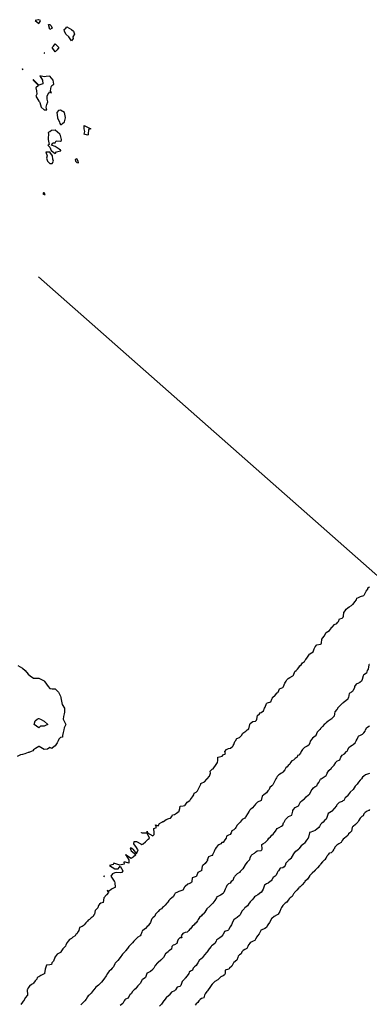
# Model space of a CAD drawing. Header units: inches. Extents: x 158323 to 160611, y 432808 to 437248.
# Tile 31 of 228: x 158948 to 158981, y 436490 to 436581. Entities that reach past the tile are written whole.
import ezdxf

# ---------------------------------------------------------------- set-up
doc = ezdxf.new("R2010")
doc.units = ezdxf.units.IN
doc.header["$MEASUREMENT"] = 0
doc.linetypes.add('CENTER', pattern=[0])
for name, color, linetype, lineweight in [('Hoogtelijn-bestaand 10.00 M', 7, 'Continuous', 15), ('Hoogtelijn-bestaand 11.00 M', 7, 'Continuous', 15), ('Hoogtelijn-bestaand 6.00 M', 7, 'Continuous', 15), ('Hoogtelijn-bestaand 7.00 M', 7, 'Continuous', 15), ('Hoogtelijn-bestaand 8.00 M', 7, 'Continuous', 15), ('Hoogtelijn-bestaand 9.00 M', 7, 'Continuous', 15), ('Profielen', 3, 'Continuous', 60)]:
    doc.layers.add(name, color=color, linetype=linetype, lineweight=lineweight)

msp = doc.modelspace()

# ---------------------------------------------------------------- linework, layer by layer
at = {"layer": 'Hoogtelijn-bestaand 10.00 M', "color": 252, "linetype": 'Continuous', "lineweight": 25}
for p, q in [((158973.954, 436504.046, 10), (158974.222, 436504.25, 10)), ((158973.314, 436503.25, 10), (158973.549, 436503.451, 10)), ((158973.549, 436503.451, 10), (158973.744, 436503.75, 10)), ((158973.744, 436503.75, 10), (158973.745, 436503.755, 10)), ((158973.745, 436503.755, 10), (158973.75, 436503.767, 10)), ((158973.75, 436503.767, 10), (158973.954, 436504.046, 10))]:
    msp.add_line(p, q, dxfattribs=at)
for points in [[(158980.75, 436511.217, 10), (158980.382, 436511.119, 10), (158980.25, 436510.992, 10), (158980.121, 436510.879, 10), (158980.018, 436510.75, 10), (158979.898, 436510.602, 10), (158979.75, 436510.424, 10), (158979.669, 436510.331, 10), (158979.63, 436510.25, 10), (158979.44, 436510.06, 10), (158979.25, 436509.761, 10), (158979.242, 436509.758, 10), (158979.241, 436509.75, 10), (158978.991, 436509.509, 10), (158978.795, 436509.25, 10), (158978.775, 436509.225, 10), (158978.75, 436509.173, 10), (158978.53, 436508.971, 10), (158978.381, 436508.75, 10), (158978.299, 436508.701, 10), (158978.25, 436508.648, 10), (158977.952, 436508.548, 10), (158977.75, 436508.323, 10), (158977.725, 436508.275, 10), (158977.706, 436508.25, 10), (158977.509, 436507.991, 10), (158977.297, 436507.75, 10), (158977.279, 436507.721, 10), (158977.25, 436507.718, 10), (158976.959, 436507.541, 10), (158976.846, 436507.25, 10), (158976.835, 436507.165, 10), (158976.75, 436507.022, 10), (158976.623, 436506.877, 10), (158976.473, 436506.75, 10), (158976.36, 436506.641, 10), (158976.25, 436506.521, 10), (158976.156, 436506.344, 10), (158976.075, 436506.25, 10), (158975.903, 436506.097, 10), (158975.75, 436505.976, 10), (158975.596, 436505.904, 10), (158975.25, 436505.791, 10), (158975.226, 436505.774, 10), (158975.214, 436505.75, 10), (158975.143, 436505.357, 10), (158975.097, 436505.25, 10), (158974.932, 436505.068, 10), (158974.75, 436504.798, 10), (158974.722, 436504.779, 10), (158974.705, 436504.75, 10), (158974.461, 436504.539, 10), (158974.25, 436504.266, 10), (158974.24, 436504.26, 10), (158974.222, 436504.25, 10)], [(158973.314, 436503.25, 10), (158973.292, 436503.208, 10), (158973.25, 436503.173, 10), (158973.051, 436502.949, 10), (158972.974, 436502.75, 10), (158972.88, 436502.62, 10), (158972.75, 436502.525, 10), (158972.513, 436502.487, 10), (158972.349, 436502.25, 10), (158972.304, 436502.196, 10), (158972.25, 436502.056, 10), (158972.143, 436501.857, 10), (158972.041, 436501.75, 10), (158971.857, 436501.643, 10), (158971.75, 436501.417, 10), (158971.691, 436501.309, 10), (158971.604, 436501.25, 10), (158971.406, 436501.094, 10), (158971.25, 436501.04, 10), (158971.079, 436500.921, 10), (158971.018, 436500.75, 10), (158970.946, 436500.554, 10), (158970.75, 436500.258, 10), (158970.746, 436500.254, 10), (158970.741, 436500.25, 10), (158970.463, 436500.038, 10), (158970.25, 436499.914, 10), (158970.145, 436499.855, 10), (158970.082, 436499.75, 10), (158969.93, 436499.57, 10), (158969.75, 436499.369, 10), (158969.699, 436499.301, 10), (158969.653, 436499.25, 10), (158969.49, 436499.01, 10), (158969.25, 436498.815, 10), (158969.215, 436498.785, 10), (158969.193, 436498.75, 10), (158968.993, 436498.507, 10), (158968.852, 436498.25, 10), (158968.82, 436498.18, 10), (158968.75, 436498.111, 10), (158968.552, 436497.948, 10), (158968.263, 436497.75, 10), (158968.255, 436497.745, 10), (158968.25, 436497.737, 10), (158968.085, 436497.415, 10), (158968.011, 436497.25, 10), (158967.912, 436497.088, 10), (158967.75, 436496.792, 10), (158967.725, 436496.775, 10), (158967.677, 436496.75, 10), (158967.373, 436496.628, 10), (158967.25, 436496.365, 10), (158967.205, 436496.295, 10), (158967.181, 436496.25, 10), (158966.943, 436496.057, 10), (158966.75, 436495.929, 10), (158966.638, 436495.863, 10), (158966.597, 436495.75, 10), (158966.473, 436495.527, 10), (158966.25, 436495.349, 10), (158966.183, 436495.317, 10), (158966.148, 436495.25, 10), (158965.97, 436495.03, 10), (158965.766, 436494.75, 10), (158965.76, 436494.74, 10), (158965.75, 436494.732, 10), (158965.518, 436494.482, 10), (158965.346, 436494.25, 10), (158965.308, 436494.193, 10), (158965.25, 436494.149, 10), (158965.035, 436493.965, 10), (158964.909, 436493.75, 10), (158964.854, 436493.646, 10), (158964.75, 436493.517, 10), (158964.611, 436493.389, 10), (158964.497, 436493.25, 10), (158964.424, 436493.076, 10), (158964.25, 436492.975, 10), (158964.122, 436492.878, 10), (158964.087, 436492.75, 10), (158963.947, 436492.553, 10), (158963.75, 436492.321, 10), (158963.711, 436492.289, 10), (158963.684, 436492.25, 10), (158963.479, 436492.021, 10), (158963.393, 436491.75, 10), (158963.336, 436491.664, 10), (158963.25, 436491.574, 10), (158962.996, 436491.504, 10), (158962.849, 436491.25, 10), (158962.797, 436491.203, 10), (158962.75, 436491.175, 10), (158962.473, 436491.027, 10), (158962.272, 436490.75, 10), (158962.262, 436490.738, 10), (158962.25, 436490.723, 10), (158961.981, 436490.519, 10), (158961.783, 436490.25, 10), (158961.764, 436490.236, 10), (158961.75, 436490.205, 10), (158961.563, 436489.937, 10), (158961.385, 436489.75, 10)]]:
    msp.add_polyline3d(points, dxfattribs=at)
at = {"layer": 'Hoogtelijn-bestaand 11.00 M', "color": 252, "linetype": 'Continuous', "lineweight": 25}
for p, q in [((158977.406, 436504.094, 11), (158977.506, 436504.25, 11)), ((158976.615, 436503.25, 11), (158976.685, 436503.316, 11)), ((158976.685, 436503.316, 11), (158976.75, 436503.426, 11)), ((158976.75, 436503.426, 11), (158976.86, 436503.64, 11)), ((158976.86, 436503.64, 11), (158976.965, 436503.75, 11)), ((158976.965, 436503.75, 11), (158977.108, 436503.892, 11)), ((158977.108, 436503.892, 11), (158977.25, 436503.941, 11)), ((158977.25, 436503.941, 11), (158977.406, 436504.094, 11))]:
    msp.add_line(p, q, dxfattribs=at)
for points in [[(158980.75, 436507.919, 11), (158980.689, 436507.811, 11), (158980.533, 436507.75, 11), (158980.356, 436507.644, 11), (158980.25, 436507.514, 11), (158980.179, 436507.321, 11), (158980.052, 436507.25, 11), (158979.901, 436507.099, 11), (158979.75, 436506.87, 11), (158979.716, 436506.784, 11), (158979.691, 436506.75, 11), (158979.47, 436506.53, 11), (158979.25, 436506.346, 11), (158979.192, 436506.308, 11), (158979.169, 436506.25, 11), (158979.093, 436505.907, 11), (158978.941, 436505.75, 11), (158978.834, 436505.667, 11), (158978.75, 436505.51, 11), (158978.605, 436505.395, 11), (158978.446, 436505.25, 11), (158978.321, 436505.179, 11), (158978.25, 436505.054, 11), (158978.134, 436504.866, 11), (158977.943, 436504.75, 11), (158977.831, 436504.669, 11), (158977.75, 436504.623, 11), (158977.575, 436504.425, 11), (158977.506, 436504.25, 11)], [(158976.615, 436503.25, 11), (158976.428, 436503.073, 11), (158976.25, 436502.862, 11), (158976.201, 436502.8, 11), (158976.14, 436502.75, 11), (158975.973, 436502.527, 11), (158975.75, 436502.297, 11), (158975.733, 436502.267, 11), (158975.707, 436502.25, 11), (158975.464, 436502.036, 11), (158975.25, 436501.798, 11), (158975.232, 436501.768, 11), (158975.224, 436501.75, 11), (158975.037, 436501.463, 11), (158974.805, 436501.25, 11), (158974.778, 436501.222, 11), (158974.75, 436501.183, 11), (158974.547, 436500.953, 11), (158974.321, 436500.75, 11), (158974.275, 436500.726, 11), (158974.25, 436500.682, 11), (158974.054, 436500.446, 11), (158973.851, 436500.25, 11), (158973.807, 436500.194, 11), (158973.75, 436500.12, 11), (158973.613, 436499.888, 11), (158973.433, 436499.75, 11), (158973.34, 436499.66, 11), (158973.25, 436499.543, 11), (158973.138, 436499.362, 11), (158972.98, 436499.25, 11), (158972.87, 436499.13, 11), (158972.75, 436499.032, 11), (158972.635, 436498.865, 11), (158972.591, 436498.75, 11), (158972.498, 436498.502, 11), (158972.332, 436498.25, 11), (158972.3, 436498.2, 11), (158972.25, 436498.177, 11), (158971.966, 436498.034, 11), (158971.75, 436497.84, 11), (158971.698, 436497.802, 11), (158971.674, 436497.75, 11), (158971.526, 436497.474, 11), (158971.381, 436497.25, 11), (158971.332, 436497.168, 11), (158971.25, 436497.014, 11), (158971.091, 436496.909, 11), (158970.75, 436496.77, 11), (158970.742, 436496.758, 11), (158970.738, 436496.75, 11), (158970.567, 436496.433, 11), (158970.435, 436496.25, 11), (158970.355, 436496.146, 11), (158970.25, 436495.923, 11), (158970.182, 436495.818, 11), (158970.033, 436495.75, 11), (158969.832, 436495.668, 11), (158969.75, 436495.581, 11), (158969.602, 436495.398, 11), (158969.52, 436495.25, 11), (158969.425, 436495.075, 11), (158969.25, 436494.976, 11), (158969.103, 436494.897, 11), (158968.984, 436494.75, 11), (158968.913, 436494.587, 11), (158968.75, 436494.479, 11), (158968.648, 436494.352, 11), (158968.602, 436494.25, 11), (158968.515, 436493.986, 11), (158968.25, 436493.794, 11), (158968.225, 436493.775, 11), (158968.204, 436493.75, 11), (158968.046, 436493.454, 11), (158967.855, 436493.25, 11), (158967.796, 436493.204, 11), (158967.75, 436493.161, 11), (158967.429, 436493.071, 11), (158967.453, 436492.75, 11), (158967.373, 436492.627, 11), (158967.25, 436492.547, 11), (158967.032, 436492.468, 11), (158966.837, 436492.25, 11), (158966.799, 436492.201, 11), (158966.75, 436492.168, 11), (158966.484, 436492.016, 11), (158966.25, 436491.786, 11), (158966.236, 436491.764, 11), (158966.221, 436491.75, 11), (158966.034, 436491.467, 11), (158965.878, 436491.25, 11), (158965.824, 436491.176, 11), (158965.75, 436491.118, 11), (158965.602, 436490.898, 11), (158965.523, 436490.75, 11), (158965.469, 436490.531, 11), (158965.25, 436490.442, 11), (158965.127, 436490.373, 11), (158964.995, 436490.25, 11), (158964.924, 436490.077, 11), (158964.75, 436489.958, 11), (158964.674, 436489.827, 11)]]:
    msp.add_polyline3d(points, dxfattribs=at)
at = {"layer": 'Hoogtelijn-bestaand 6.00 M', "color": 252, "linetype": 'Continuous', "lineweight": 25}
for points in [[(158949.893, 436580.75, 6), (158950.25, 436580.472, 6), (158950.354, 436580.646, 6), (158950.397, 436580.75, 6), (158950.25, 436580.823, 6), (158950.201, 436580.799, 6)], [(158951.125, 436580.375, 6), (158951.25, 436580.383, 6), (158951.383, 436580.25, 6), (158951.472, 436580.028, 6), (158951.25, 436579.917, 6), (158951.163, 436580.25, 6)], [(158952.573, 436579.927, 6), (158952.75, 436580.05, 6), (158952.841, 436580.159, 6), (158953.25, 436579.905, 6), (158953.45, 436579.75, 6), (158953.523, 436579.477, 6), (158953.393, 436579.25, 6), (158953.4, 436579.1, 6), (158953.25, 436578.875, 6), (158953, 436579.25, 6), (158952.75, 436579.5, 6), (158952.614, 436579.75, 6)], [(158951.485, 436578.25, 6), (158951.609, 436578.391, 6), (158951.75, 436578.602, 6), (158952.102, 436578.25, 6), (158951.95, 436578.05, 6), (158951.75, 436577.844, 6)], [(158950.741, 436577.759, 6), (158950.741, 436577.75, 6), (158950.75, 436577.714, 6), (158950.761, 436577.739, 6), (158950.764, 436577.75, 6), (158950.75, 436577.763, 6)], [(158948.724, 436576.276, 6), (158948.735, 436576.25, 6), (158948.75, 436576.188, 6), (158948.776, 436576.224, 6), (158948.778, 436576.25, 6), (158948.75, 436576.268, 6)], [(158949.724, 436575.276, 6), (158949.73, 436575.25, 6), (158949.75, 436575.224, 6), (158950.224, 436574.75, 6), (158949.981, 436574.519, 6), (158950.036, 436574.25, 6), (158950.061, 436573.939, 6), (158949.967, 436573.75, 6), (158950.25, 436573.303, 6), (158950.294, 436573.25, 6), (158950.333, 436573.167, 6), (158950.472, 436572.75, 6), (158950.75, 436572.512, 6), (158950.988, 436572.512, 6), (158950.906, 436572.75, 6), (158950.994, 436573.006, 6), (158951.089, 436573.25, 6), (158951.012, 436573.488, 6), (158951.025, 436573.75, 6), (158951.07, 436573.93, 6), (158951.25, 436574.159, 6), (158951.417, 436574.083, 6), (158951.327, 436574.25, 6), (158951.383, 436574.617, 6), (158951.432, 436574.75, 6), (158951.615, 436574.885, 6), (158951.578, 436575.25, 6), (158951.25, 436575.615, 6), (158950.911, 436575.589, 6), (158950.75, 436575.536, 6), (158950.35, 436575.65, 6), (158950.568, 436575.25, 6), (158950.612, 436574.888, 6), (158950.25, 436574.773, 6), (158949.773, 436575.25, 6), (158949.75, 436575.3, 6)], [(158951.913, 436572.25, 6), (158951.945, 436572.055, 6), (158951.975, 436571.75, 6), (158952.141, 436571.359, 6), (158952.192, 436571.25, 6), (158952.25, 436571.146, 6), (158952.346, 436571.154, 6), (158952.442, 436571.25, 6), (158952.617, 436571.383, 6), (158952.708, 436571.75, 6), (158952.718, 436571.782, 6), (158952.604, 436572.25, 6), (158952.25, 436572.466, 6), (158952.057, 436572.443, 6)], [(158951.083, 436569.25, 6), (158951.25, 436569.062, 6), (158951.375, 436568.75, 6), (158951.75, 436568.461, 6), (158951.886, 436568.614, 6), (158952.25, 436568.726, 6), (158952.271, 436568.729, 6), (158952.279, 436568.75, 6), (158952.25, 436568.78, 6), (158952.125, 436568.875, 6), (158951.75, 436569.107, 6), (158951.417, 436569.25, 6), (158951.55, 436569.45, 6), (158951.75, 436569.464, 6), (158951.852, 436569.648, 6), (158952.25, 436569.619, 6), (158952.342, 436569.658, 6), (158952.34, 436569.75, 6), (158952.25, 436570.143, 6), (158952.167, 436570.25, 6), (158951.75, 436570.625, 6), (158951.409, 436570.591, 6), (158951.25, 436570.481, 6), (158951.092, 436570.408, 6), (158951.143, 436570.25, 6), (158951.105, 436569.895, 6), (158951.1, 436569.75, 6), (158951.188, 436569.312, 6)], [(158954.417, 436570.25, 6), (158954.5, 436570.5, 6), (158954.432, 436570.75, 6), (158954.432, 436571.068, 6), (158954.75, 436570.896, 6), (158955.042, 436570.75, 6), (158954.823, 436570.677, 6), (158954.794, 436570.25, 6), (158954.795, 436570.205, 6), (158954.75, 436570.17, 6)], [(158950.897, 436568.603, 6), (158951.019, 436568.25, 6), (158950.95, 436568.05, 6), (158951.036, 436567.75, 6), (158951.25, 436567.548, 6), (158951.464, 436567.536, 6), (158951.612, 436567.75, 6), (158951.55, 436567.95, 6), (158951.511, 436568.25, 6), (158951.25, 436568.603, 6)], [(158953.588, 436567.912, 6), (158953.619, 436567.75, 6), (158953.75, 436567.638, 6), (158953.891, 436567.609, 6), (158953.875, 436567.75, 6), (158953.75, 436567.989, 6)], [(158950.62, 436564.75, 6), (158950.75, 436564.67, 6), (158950.815, 436564.685, 6), (158950.807, 436564.75, 6), (158950.75, 436564.84, 6), (158950.667, 436564.833, 6)]]:
    msp.add_polyline3d(points, close=True, dxfattribs=at)
at = {"layer": 'Hoogtelijn-bestaand 7.00 M', "color": 252, "linetype": 'Continuous', "lineweight": 25}
for p, q in [((158958.701, 436504.25, 7), (158958.75, 436504.104, 7)), ((158958.934, 436504.25, 7), (158959.25, 436503.821, 7)), ((158959.357, 436504.25, 7), (158959.37, 436504.13, 7)), ((158958.25, 436503.75, 7), (158958.75, 436503.423, 7)), ((158958.25, 436503.75, 7), (158958.536, 436503.25, 7)), ((158958.75, 436504.104, 7), (158959.198, 436503.75, 7)), ((158958.75, 436503.423, 7), (158958.957, 436503.543, 7)), ((158958.957, 436503.543, 7), (158959.198, 436503.75, 7)), ((158959.25, 436503.821, 7), (158959.37, 436504.13, 7))]:
    msp.add_line(p, q, dxfattribs=at)
for points in [[(158959.357, 436504.25, 7), (158959.25, 436504.393, 7), (158959.004, 436504.75, 7), (158959.039, 436504.961, 7), (158959.25, 436504.95, 7), (158959.667, 436504.75, 7), (158959.75, 436504.69, 7), (158959.809, 436504.691, 7), (158959.865, 436504.75, 7), (158960.075, 436504.925, 7), (158960.25, 436505.073, 7), (158960.343, 436505.157, 7), (158960.47, 436505.25, 7), (158960.25, 436505.708, 7), (158959.792, 436505.708, 7), (158959.75, 436505.737, 7), (158959.734, 436505.75, 7), (158959.73, 436505.77, 7), (158959.75, 436505.761, 7), (158960.239, 436505.761, 7), (158960.25, 436505.917, 7), (158960.278, 436505.75, 7), (158960.75, 436505.476, 7), (158960.902, 436505.598, 7), (158960.883, 436505.75, 7), (158960.858, 436506.142, 7), (158961.092, 436506.25, 7), (158961.019, 436506.481, 7), (158961.25, 436506.386, 7), (158961.375, 436506.625, 7), (158961.598, 436506.75, 7), (158961.688, 436506.812, 7), (158961.75, 436506.807, 7), (158962.002, 436506.998, 7), (158962.25, 436507.071, 7), (158962.408, 436507.092, 7), (158962.518, 436507.25, 7), (158962.595, 436507.405, 7), (158962.75, 436507.438, 7), (158962.945, 436507.555, 7), (158963.18, 436507.75, 7), (158963.21, 436507.79, 7), (158963.25, 436508, 7), (158963.298, 436508.202, 7), (158963.568, 436508.25, 7), (158963.727, 436508.274, 7), (158963.75, 436508.291, 7), (158963.93, 436508.57, 7), (158964.167, 436508.75, 7), (158964.205, 436508.795, 7), (158964.25, 436508.829, 7), (158964.425, 436509.075, 7), (158964.539, 436509.25, 7), (158964.573, 436509.427, 7), (158964.75, 436509.519, 7), (158964.883, 436509.617, 7), (158964.95, 436509.75, 7), (158965.054, 436509.946, 7), (158965.188, 436510.25, 7), (158965.208, 436510.292, 7), (158965.25, 436510.338, 7), (158965.54, 436510.46, 7), (158965.75, 436510.709, 7), (158965.765, 436510.735, 7), (158965.769, 436510.75, 7), (158966.01, 436510.99, 7), (158966.078, 436511.25, 7), (158966.044, 436511.456, 7), (158966.25, 436511.619, 7), (158966.336, 436511.664, 7), (158966.4, 436511.75, 7), (158966.547, 436511.953, 7), (158966.74, 436512.25, 7), (158966.744, 436512.256, 7), (158966.75, 436512.417, 7), (158966.763, 436512.737, 7), (158966.798, 436512.75, 7), (158967.165, 436512.835, 7), (158967.25, 436512.961, 7), (158967.47, 436513.03, 7), (158967.417, 436513.25, 7), (158967.57, 436513.43, 7), (158967.75, 436513.533, 7), (158967.935, 436513.565, 7), (158968.15, 436513.75, 7), (158968.182, 436513.818, 7), (158968.25, 436513.922, 7), (158968.331, 436514.169, 7), (158968.401, 436514.25, 7), (158968.53, 436514.47, 7), (158968.75, 436514.543, 7), (158968.851, 436514.649, 7), (158968.946, 436514.75, 7), (158969.057, 436514.943, 7), (158969.25, 436515.074, 7), (158969.347, 436515.153, 7), (158969.482, 436515.25, 7), (158969.638, 436515.362, 7), (158969.702, 436515.75, 7), (158969.71, 436515.79, 7), (158969.75, 436515.843, 7), (158969.981, 436516.019, 7), (158970.25, 436516.072, 7), (158970.338, 436516.162, 7), (158970.368, 436516.25, 7), (158970.427, 436516.573, 7), (158970.622, 436516.75, 7), (158970.682, 436516.818, 7), (158970.75, 436516.862, 7), (158970.981, 436517.019, 7), (158971.08, 436517.25, 7), (158971.135, 436517.365, 7), (158971.25, 436517.686, 7), (158971.278, 436517.722, 7), (158971.35, 436517.75, 7), (158971.657, 436517.843, 7), (158971.75, 436518.083, 7), (158971.8, 436518.2, 7), (158971.823, 436518.25, 7), (158972.042, 436518.459, 7), (158972.25, 436518.664, 7), (158972.297, 436518.703, 7), (158972.332, 436518.75, 7), (158972.459, 436519.041, 7), (158972.75, 436519.157, 7), (158972.807, 436519.193, 7), (158972.817, 436519.25, 7), (158972.934, 436519.566, 7), (158973.065, 436519.75, 7), (158973.136, 436519.864, 7), (158973.25, 436519.992, 7), (158973.419, 436520.082, 7), (158973.684, 436520.25, 7), (158973.729, 436520.271, 7), (158973.75, 436520.323, 7), (158973.867, 436520.633, 7), (158973.992, 436520.75, 7), (158974.123, 436520.877, 7), (158974.25, 436521.013, 7), (158974.332, 436521.168, 7), (158974.469, 436521.25, 7), (158974.568, 436521.432, 7), (158974.75, 436521.555, 7), (158974.82, 436521.68, 7), (158974.899, 436521.75, 7), (158975.027, 436521.973, 7), (158975.215, 436522.25, 7), (158975.227, 436522.273, 7), (158975.25, 436522.281, 7), (158975.548, 436522.453, 7), (158975.662, 436522.75, 7), (158975.684, 436522.816, 7), (158975.75, 436522.91, 7), (158975.903, 436523.097, 7), (158976.25, 436523.155, 7), (158976.296, 436523.204, 7), (158976.323, 436523.25, 7), (158976.37, 436523.63, 7), (158976.454, 436523.75, 7), (158976.58, 436523.92, 7), (158976.75, 436524.24, 7), (158976.755, 436524.245, 7), (158976.763, 436524.25, 7), (158977.061, 436524.439, 7), (158977.25, 436524.68, 7), (158977.269, 436524.731, 7), (158977.307, 436524.75, 7), (158977.52, 436524.981, 7), (158977.75, 436525.063, 7), (158977.823, 436525.177, 7), (158977.899, 436525.25, 7), (158977.992, 436525.508, 7), (158978.25, 436525.583, 7), (158978.331, 436525.669, 7), (158978.365, 436525.75, 7), (158978.393, 436526.107, 7), (158978.522, 436526.25, 7), (158978.607, 436526.393, 7), (158978.75, 436526.522, 7), (158978.872, 436526.628, 7), (158979.087, 436526.75, 7), (158979.18, 436526.82, 7), (158979.25, 436526.859, 7), (158979.416, 436527.084, 7), (158979.568, 436527.25, 7), (158979.583, 436527.417, 7), (158979.75, 436527.481, 7), (158979.93, 436527.57, 7), (158980.25, 436527.671, 7), (158980.283, 436527.718, 7), (158980.303, 436527.75, 7), (158980.451, 436528.049, 7), (158980.604, 436528.25, 7), (158980.618, 436528.382, 7), (158980.75, 436528.472, 7)], [(158948.31, 436521.19, 7), (158948.75, 436520.959, 7), (158948.977, 436520.75, 7), (158949.25, 436520.41, 7), (158949.441, 436520.25, 7), (158949.75, 436520.028, 7), (158949.972, 436520.028, 7), (158950.25, 436520.026, 7), (158950.729, 436519.771, 7), (158950.75, 436519.763, 7), (158950.763, 436519.75, 7), (158950.794, 436519.706, 7), (158951.11, 436519.25, 7), (158951.25, 436519.078, 7), (158951.465, 436519.035, 7), (158951.75, 436519.043, 7), (158952.047, 436518.75, 7), (158952.25, 436518.361, 7), (158952.277, 436518.25, 7), (158952.285, 436518.215, 7), (158952.352, 436517.75, 7), (158952.411, 436517.589, 7), (158952.599, 436517.25, 7), (158952.622, 436516.878, 7), (158952.58, 436516.75, 7), (158952.515, 436516.485, 7), (158952.502, 436516.25, 7), (158952.75, 436515.75, 7), (158952.569, 436515.431, 7), (158952.549, 436515.25, 7), (158952.476, 436515.024, 7), (158952.429, 436514.75, 7), (158952.418, 436514.583, 7), (158952.25, 436514.543, 7), (158952.094, 436514.406, 7), (158952.013, 436514.25, 7), (158951.937, 436514.063, 7), (158951.75, 436513.775, 7), (158951.736, 436513.764, 7), (158951.689, 436513.75, 7), (158951.452, 436513.548, 7), (158951.25, 436513.632, 7), (158951.037, 436513.463, 7), (158950.75, 436513.448, 7), (158950.269, 436513.731, 7), (158950.25, 436513.732, 7), (158949.951, 436513.549, 7), (158949.75, 436513.42, 7), (158949.679, 436513.321, 7), (158949.524, 436513.25, 7), (158949.326, 436513.174, 7), (158949.25, 436513.154, 7), (158948.962, 436513.038, 7), (158948.75, 436512.985, 7), (158948.545, 436512.955, 7), (158948.25, 436512.797, 7)], [(158958.934, 436504.25, 7), (158958.75, 436504.342, 7), (158958.67, 436504.33, 7), (158958.701, 436504.25, 7)], [(158958.536, 436503.25, 7), (158958.536, 436502.964, 7), (158958.25, 436503.043, 7), (158958.096, 436503.059, 7), (158958.126, 436502.874, 7), (158957.734, 436502.773, 7), (158957.18, 436502.961, 7), (158957.118, 436502.838, 7), (158956.78, 436502.75, 7), (158957.25, 436502.413, 7), (158957.573, 436502.427, 7), (158957.75, 436502.675, 7), (158958, 436502.25, 7), (158957.896, 436502.104, 7), (158957.75, 436502.061, 7), (158957.424, 436502.076, 7), (158957.25, 436502.071, 7), (158957.045, 436501.955, 7), (158956.904, 436501.75, 7), (158957.211, 436501.289, 7), (158957.229, 436501.25, 7), (158957.25, 436501.15, 7), (158957.299, 436500.75, 7), (158957.286, 436500.714, 7), (158957.25, 436500.691, 7), (158956.961, 436500.539, 7), (158956.75, 436500.357, 7), (158956.562, 436500.438, 7), (158956.675, 436500.25, 7), (158956.48, 436500.02, 7), (158956.25, 436499.75, 7), (158956.179, 436499.321, 7), (158955.972, 436499.25, 7), (158955.837, 436499.163, 7), (158955.75, 436499.028, 7), (158955.674, 436498.826, 7), (158955.607, 436498.75, 7), (158955.429, 436498.571, 7), (158955.387, 436498.25, 7), (158955.318, 436498.183, 7), (158955.25, 436498.032, 7), (158955.083, 436497.917, 7), (158954.917, 436497.75, 7), (158954.812, 436497.688, 7), (158954.75, 436497.609, 7), (158954.568, 436497.432, 7), (158954.432, 436497.25, 7), (158954.344, 436497.156, 7), (158954.25, 436497.09, 7), (158953.989, 436497.011, 7), (158953.935, 436496.75, 7), (158953.872, 436496.628, 7), (158953.75, 436496.417, 7), (158953.648, 436496.352, 7), (158953.599, 436496.25, 7), (158953.39, 436496.11, 7), (158953.25, 436495.989, 7), (158953.086, 436495.914, 7), (158952.941, 436495.75, 7), (158952.864, 436495.636, 7), (158952.75, 436495.408, 7), (158952.703, 436495.297, 7), (158952.68, 436495.25, 7), (158952.449, 436495.051, 7), (158952.283, 436494.75, 7), (158952.288, 436494.712, 7), (158952.25, 436494.706, 7), (158951.94, 436494.561, 7), (158951.75, 436494.304, 7), (158951.719, 436494.281, 7), (158951.719, 436494.25, 7), (158951.593, 436493.907, 7), (158951.458, 436493.75, 7), (158951.4, 436493.6, 7), (158951.25, 436493.562, 7), (158950.966, 436493.534, 7), (158950.859, 436493.25, 7), (158950.825, 436493.175, 7), (158950.762, 436492.75, 7), (158950.759, 436492.741, 7), (158950.75, 436492.734, 7), (158950.434, 436492.566, 7), (158950.25, 436492.469, 7), (158950.091, 436492.409, 7), (158950.055, 436492.25, 7), (158949.919, 436492.081, 7), (158949.75, 436491.871, 7), (158949.693, 436491.807, 7), (158949.566, 436491.75, 7), (158949.39, 436491.61, 7), (158949.25, 436491.45, 7), (158949.201, 436491.299, 7), (158949.172, 436491.25, 7), (158949.208, 436490.792, 7), (158949.185, 436490.75, 7), (158948.968, 436490.532, 7), (158948.852, 436490.25, 7), (158948.801, 436490.199, 7), (158948.75, 436490.105, 7), (158948.591, 436489.909, 7)]]:
    msp.add_polyline3d(points, dxfattribs=at)
for points in [[(158949.825, 436515.75, 7), (158949.917, 436516.083, 7), (158950.077, 436516.25, 7), (158950.208, 436516.292, 7), (158950.25, 436516.308, 7), (158950.411, 436516.25, 7), (158950.75, 436516.052, 7), (158951.065, 436515.75, 7), (158950.849, 436515.651, 7), (158950.75, 436515.613, 7), (158950.403, 436515.597, 7), (158950.25, 436515.441, 7)], [(158956.242, 436501.754, 7), (158956.25, 436501.688, 7), (158956.271, 436501.729, 7), (158956.289, 436501.75, 7), (158956.25, 436501.76, 7), (158956.243, 436501.765, 7)]]:
    msp.add_polyline3d(points, close=True, dxfattribs=at)
at = {"layer": 'Hoogtelijn-bestaand 8.00 M', "color": 252, "linetype": 'Continuous', "lineweight": 25}
for p, q in [((158966.452, 436504.048, 8), (158966.531, 436504.25, 8)), ((158965.804, 436503.25, 8), (158965.942, 436503.559, 8)), ((158965.942, 436503.559, 8), (158966.25, 436503.696, 8)), ((158966.25, 436503.696, 8), (158966.295, 436503.705, 8)), ((158966.295, 436503.705, 8), (158966.307, 436503.75, 8)), ((158966.307, 436503.75, 8), (158966.452, 436504.048, 8))]:
    msp.add_line(p, q, dxfattribs=at)
for points in [[(158980.75, 436521.308, 8), (158980.718, 436521.282, 8), (158980.701, 436521.25, 8), (158980.643, 436520.857, 8), (158980.56, 436520.75, 8), (158980.498, 436520.502, 8), (158980.25, 436520.349, 8), (158980.201, 436520.299, 8), (158980.183, 436520.25, 8), (158980.096, 436519.904, 8), (158980.009, 436519.75, 8), (158979.859, 436519.641, 8), (158979.75, 436519.577, 8), (158979.532, 436519.468, 8), (158979.385, 436519.25, 8), (158979.363, 436519.137, 8), (158979.25, 436518.909, 8), (158979.194, 436518.806, 8), (158979.11, 436518.75, 8), (158978.872, 436518.628, 8), (158978.823, 436518.25, 8), (158978.799, 436518.201, 8), (158978.75, 436518.086, 8), (158978.57, 436517.93, 8), (158978.344, 436517.75, 8), (158978.288, 436517.712, 8), (158978.25, 436517.698, 8), (158978.017, 436517.483, 8), (158977.822, 436517.25, 8), (158977.798, 436517.202, 8), (158977.75, 436517.142, 8), (158977.571, 436516.93, 8), (158977.517, 436516.75, 8), (158977.487, 436516.513, 8), (158977.25, 436516.268, 8), (158977.244, 436516.257, 8), (158977.234, 436516.25, 8), (158976.94, 436516.06, 8), (158976.75, 436515.917, 8), (158976.671, 436515.829, 8), (158976.573, 436515.75, 8), (158976.419, 436515.581, 8), (158976.25, 436515.373, 8), (158976.206, 436515.294, 8), (158976.138, 436515.25, 8), (158975.944, 436515.056, 8), (158975.82, 436514.75, 8), (158975.795, 436514.705, 8), (158975.75, 436514.671, 8), (158975.511, 436514.489, 8), (158975.325, 436514.25, 8), (158975.289, 436514.211, 8), (158975.25, 436514.071, 8), (158975.169, 436513.831, 8), (158975, 436513.75, 8), (158974.827, 436513.673, 8), (158974.75, 436513.624, 8), (158974.565, 436513.435, 8), (158974.466, 436513.25, 8), (158974.392, 436513.108, 8), (158974.25, 436512.932, 8), (158974.12, 436512.88, 8), (158974.071, 436512.75, 8), (158973.893, 436512.607, 8), (158973.75, 436512.471, 8), (158973.604, 436512.396, 8), (158973.469, 436512.25, 8), (158973.399, 436512.101, 8), (158973.25, 436511.959, 8), (158973.164, 436511.836, 8), (158973.035, 436511.75, 8), (158972.933, 436511.567, 8), (158972.75, 436511.357, 8), (158972.714, 436511.286, 8), (158972.644, 436511.25, 8), (158972.381, 436511.119, 8), (158972.25, 436510.966, 8), (158972.176, 436510.824, 8), (158972.13, 436510.75, 8), (158972.003, 436510.497, 8), (158971.875, 436510.25, 8), (158971.829, 436510.171, 8), (158971.75, 436510.094, 8), (158971.574, 436509.926, 8), (158971.49, 436509.75, 8), (158971.364, 436509.636, 8), (158971.25, 436509.436, 8), (158971.145, 436509.355, 8), (158970.997, 436509.25, 8), (158970.849, 436509.151, 8), (158970.754, 436508.75, 8), (158970.752, 436508.748, 8), (158970.75, 436508.746, 8), (158970.41, 436508.59, 8), (158970.25, 436508.407, 8), (158970.186, 436508.314, 8), (158970.125, 436508.25, 8), (158969.951, 436508.049, 8), (158969.75, 436507.878, 8), (158969.681, 436507.819, 8), (158969.65, 436507.75, 8), (158969.488, 436507.512, 8), (158969.348, 436507.25, 8), (158969.313, 436507.187, 8), (158969.25, 436507.119, 8), (158969.024, 436506.976, 8), (158968.83, 436506.75, 8), (158968.783, 436506.717, 8), (158968.75, 436506.673, 8), (158968.544, 436506.456, 8), (158968.44, 436506.25, 8), (158968.354, 436506.146, 8), (158968.25, 436506.034, 8), (158968.05, 436505.95, 8), (158967.985, 436505.75, 8), (158967.896, 436505.604, 8), (158967.75, 436505.536, 8), (158967.562, 436505.438, 8), (158967.521, 436505.25, 8), (158967.408, 436505.092, 8), (158967.25, 436504.866, 8), (158967.147, 436504.853, 8), (158967.044, 436504.75, 8), (158966.863, 436504.637, 8), (158966.75, 436504.574, 8), (158966.596, 436504.404, 8), (158966.531, 436504.25, 8)], [(158965.804, 436503.25, 8), (158965.799, 436503.201, 8), (158965.75, 436503.146, 8), (158965.594, 436502.906, 8), (158965.375, 436502.75, 8), (158965.326, 436502.674, 8), (158965.25, 436502.27, 8), (158965.247, 436502.253, 8), (158965.241, 436502.25, 8), (158964.908, 436502.092, 8), (158964.786, 436501.75, 8), (158964.769, 436501.731, 8), (158964.75, 436501.72, 8), (158964.389, 436501.611, 8), (158964.37, 436501.25, 8), (158964.33, 436501.171, 8), (158964.25, 436501.113, 8), (158963.994, 436501.007, 8), (158963.75, 436500.802, 8), (158963.709, 436500.792, 8), (158963.697, 436500.75, 8), (158963.534, 436500.466, 8), (158963.25, 436500.372, 8), (158963.162, 436500.338, 8), (158962.977, 436500.25, 8), (158962.83, 436500.17, 8), (158962.75, 436500.059, 8), (158962.651, 436499.849, 8), (158962.522, 436499.75, 8), (158962.38, 436499.62, 8), (158962.25, 436499.502, 8), (158962.141, 436499.359, 8), (158962.047, 436499.25, 8), (158961.911, 436499.089, 8), (158961.75, 436498.918, 8), (158961.655, 436498.845, 8), (158961.557, 436498.75, 8), (158961.372, 436498.628, 8), (158961.25, 436498.498, 8), (158961.127, 436498.373, 8), (158961.026, 436498.25, 8), (158960.935, 436498.065, 8), (158960.75, 436497.892, 8), (158960.687, 436497.813, 8), (158960.644, 436497.75, 8), (158960.54, 436497.46, 8), (158960.392, 436497.25, 8), (158960.329, 436497.171, 8), (158960.25, 436497.101, 8), (158960.089, 436496.911, 8), (158959.829, 436496.75, 8), (158959.784, 436496.716, 8), (158959.75, 436496.583, 8), (158959.66, 436496.34, 8), (158959.581, 436496.25, 8), (158959.395, 436496.106, 8), (158959.25, 436495.991, 8), (158959.128, 436495.872, 8), (158959.011, 436495.75, 8), (158958.899, 436495.601, 8), (158958.75, 436495.461, 8), (158958.636, 436495.364, 8), (158958.554, 436495.25, 8), (158958.437, 436495.063, 8), (158958.25, 436494.864, 8), (158958.203, 436494.797, 8), (158958.168, 436494.75, 8), (158957.953, 436494.547, 8), (158957.76, 436494.25, 8), (158957.757, 436494.243, 8), (158957.75, 436494.234, 8), (158957.541, 436493.959, 8), (158957.32, 436493.75, 8), (158957.284, 436493.716, 8), (158957.25, 436493.646, 8), (158957.123, 436493.377, 8), (158957.008, 436493.25, 8), (158956.883, 436493.117, 8), (158956.75, 436492.973, 8), (158956.644, 436492.856, 8), (158956.592, 436492.75, 8), (158956.463, 436492.537, 8), (158956.253, 436492.25, 8), (158956.252, 436492.248, 8), (158956.25, 436492.243, 8), (158956.039, 436491.961, 8), (158955.82, 436491.75, 8), (158955.774, 436491.726, 8), (158955.75, 436491.697, 8), (158955.509, 436491.491, 8), (158955.308, 436491.25, 8), (158955.273, 436491.228, 8), (158955.25, 436491.182, 8), (158955.062, 436490.938, 8), (158954.874, 436490.75, 8), (158954.811, 436490.689, 8), (158954.75, 436490.616, 8), (158954.602, 436490.398, 8), (158954.474, 436490.25, 8), (158954.372, 436490.128, 8), (158954.25, 436489.981, 8), (158954.116, 436489.884, 8)]]:
    msp.add_polyline3d(points, dxfattribs=at)
at = {"layer": 'Hoogtelijn-bestaand 9.00 M', "color": 252, "linetype": 'Continuous', "lineweight": 25}
for p, q in [((158970.833, 436504.167, 9), (158970.862, 436504.25, 9)), ((158969.711, 436503.289, 9), (158969.75, 436503.44, 9)), ((158969.75, 436503.44, 9), (158969.842, 436503.658, 9)), ((158969.842, 436503.658, 9), (158969.922, 436503.75, 9)), ((158969.922, 436503.75, 9), (158970.138, 436503.862, 9)), ((158970.138, 436503.862, 9), (158970.25, 436503.952, 9)), ((158970.25, 436503.952, 9), (158970.409, 436504.091, 9)), ((158970.409, 436504.091, 9), (158970.75, 436504.13, 9)), ((158970.75, 436504.13, 9), (158970.833, 436504.167, 9)), ((158969.676, 436503.25, 9), (158969.711, 436503.289, 9))]:
    msp.add_line(p, q, dxfattribs=at)
for points in [[(158970.862, 436504.25, 9), (158970.816, 436504.684, 9), (158970.915, 436504.75, 9), (158971.141, 436504.859, 9), (158971.25, 436504.996, 9), (158971.385, 436505.115, 9), (158971.474, 436505.25, 9), (158971.611, 436505.389, 9), (158971.75, 436505.542, 9), (158971.87, 436505.63, 9), (158971.951, 436505.75, 9), (158972.096, 436505.904, 9), (158972.25, 436506.155, 9), (158972.304, 436506.196, 9), (158972.411, 436506.25, 9), (158972.633, 436506.367, 9), (158972.75, 436506.462, 9), (158972.839, 436506.661, 9), (158972.89, 436506.75, 9), (158973.02, 436506.98, 9), (158973.25, 436507.234, 9), (158973.26, 436507.24, 9), (158973.277, 436507.25, 9), (158973.607, 436507.393, 9), (158973.694, 436507.75, 9), (158973.698, 436507.802, 9), (158973.75, 436507.896, 9), (158973.907, 436508.093, 9), (158974.198, 436508.25, 9), (158974.234, 436508.266, 9), (158974.25, 436508.316, 9), (158974.392, 436508.608, 9), (158974.555, 436508.75, 9), (158974.665, 436508.836, 9), (158974.75, 436508.899, 9), (158974.915, 436509.085, 9), (158975.142, 436509.25, 9), (158975.196, 436509.304, 9), (158975.25, 436509.357, 9), (158975.37, 436509.63, 9), (158975.482, 436509.75, 9), (158975.6, 436509.9, 9), (158975.75, 436510.026, 9), (158975.907, 436510.093, 9), (158975.974, 436510.25, 9), (158976.096, 436510.405, 9), (158976.25, 436510.72, 9), (158976.264, 436510.736, 9), (158976.288, 436510.75, 9), (158976.583, 436510.917, 9), (158976.75, 436511.059, 9), (158976.82, 436511.18, 9), (158976.842, 436511.25, 9), (158977.003, 436511.497, 9), (158977.25, 436511.735, 9), (158977.261, 436511.739, 9), (158977.267, 436511.75, 9), (158977.507, 436511.993, 9), (158977.662, 436512.25, 9), (158977.688, 436512.312, 9), (158977.75, 436512.356, 9), (158978.008, 436512.492, 9), (158978.106, 436512.75, 9), (158978.162, 436512.838, 9), (158978.25, 436512.934, 9), (158978.445, 436513.055, 9), (158978.652, 436513.25, 9), (158978.703, 436513.297, 9), (158978.75, 436513.4, 9), (158978.863, 436513.637, 9), (158979.007, 436513.75, 9), (158979.148, 436513.852, 9), (158979.25, 436513.921, 9), (158979.427, 436514.073, 9), (158979.527, 436514.25, 9), (158979.616, 436514.384, 9), (158979.75, 436514.669, 9), (158979.786, 436514.714, 9), (158979.857, 436514.75, 9), (158980.128, 436514.872, 9), (158980.25, 436514.979, 9), (158980.376, 436515.124, 9), (158980.402, 436515.25, 9), (158980.513, 436515.487, 9), (158980.75, 436515.633, 9)], [(158969.676, 436503.25, 9), (158969.463, 436503.037, 9), (158969.25, 436502.763, 9), (158969.244, 436502.756, 9), (158969.243, 436502.75, 9), (158969.07, 436502.43, 9), (158968.883, 436502.25, 9), (158968.826, 436502.174, 9), (158968.75, 436502.092, 9), (158968.539, 436501.962, 9), (158968.347, 436501.75, 9), (158968.299, 436501.701, 9), (158968.25, 436501.632, 9), (158968.134, 436501.366, 9), (158968.008, 436501.25, 9), (158967.899, 436501.101, 9), (158967.75, 436501.03, 9), (158967.607, 436500.893, 9), (158967.546, 436500.75, 9), (158967.444, 436500.556, 9), (158967.308, 436500.25, 9), (158967.29, 436500.211, 9), (158967.25, 436500.149, 9), (158967.01, 436499.99, 9), (158966.75, 436499.88, 9), (158966.67, 436499.83, 9), (158966.647, 436499.75, 9), (158966.489, 436499.511, 9), (158966.291, 436499.25, 9), (158966.275, 436499.226, 9), (158966.25, 436499.201, 9), (158966.011, 436498.99, 9), (158965.757, 436498.75, 9), (158965.753, 436498.747, 9), (158965.75, 436498.742, 9), (158965.56, 436498.44, 9), (158965.402, 436498.25, 9), (158965.33, 436498.17, 9), (158965.25, 436498.099, 9), (158965.067, 436497.933, 9), (158964.959, 436497.75, 9), (158964.888, 436497.612, 9), (158964.75, 436497.432, 9), (158964.651, 436497.35, 9), (158964.572, 436497.25, 9), (158964.398, 436497.102, 9), (158964.25, 436496.902, 9), (158964.164, 436496.836, 9), (158964.081, 436496.75, 9), (158963.934, 436496.566, 9), (158963.75, 436496.561, 9), (158963.546, 436496.454, 9), (158963.391, 436496.25, 9), (158963.43, 436496.07, 9), (158963.25, 436496.072, 9), (158963.104, 436495.896, 9), (158963.054, 436495.75, 9), (158962.973, 436495.527, 9), (158962.75, 436495.403, 9), (158962.632, 436495.368, 9), (158962.526, 436495.25, 9), (158962.487, 436495.013, 9), (158962.25, 436494.843, 9), (158962.21, 436494.79, 9), (158962.179, 436494.75, 9), (158961.932, 436494.568, 9), (158961.758, 436494.25, 9), (158961.756, 436494.244, 9), (158961.75, 436494.239, 9), (158961.502, 436493.998, 9), (158961.25, 436493.786, 9), (158961.231, 436493.769, 9), (158961.209, 436493.75, 9), (158960.988, 436493.512, 9), (158960.846, 436493.25, 9), (158960.801, 436493.199, 9), (158960.75, 436493.142, 9), (158960.548, 436492.952, 9), (158960.25, 436492.81, 9), (158960.214, 436492.786, 9), (158960.199, 436492.75, 9), (158960.099, 436492.401, 9), (158959.858, 436492.25, 9), (158959.79, 436492.21, 9), (158959.75, 436492.138, 9), (158959.62, 436491.881, 9), (158959.495, 436491.75, 9), (158959.376, 436491.624, 9), (158959.25, 436491.478, 9), (158959.153, 436491.347, 9), (158959.052, 436491.25, 9), (158958.899, 436491.102, 9), (158958.75, 436490.89, 9), (158958.686, 436490.814, 9), (158958.626, 436490.75, 9), (158958.497, 436490.503, 9), (158958.25, 436490.396, 9), (158958.17, 436490.33, 9), (158958.126, 436490.25, 9), (158958.008, 436489.992, 9), (158957.75, 436489.808, 9)]]:
    msp.add_polyline3d(points, dxfattribs=at)
at = {"layer": 'Profielen', "color": 4, "linetype": 'CENTER', "lineweight": 25, "ltscale": 5}
msp.add_line((159045.299, 436473.143, 6.387), (158950.208, 436557.074, 6.387), dxfattribs=at)

doc.saveas('drawing.dxf')
